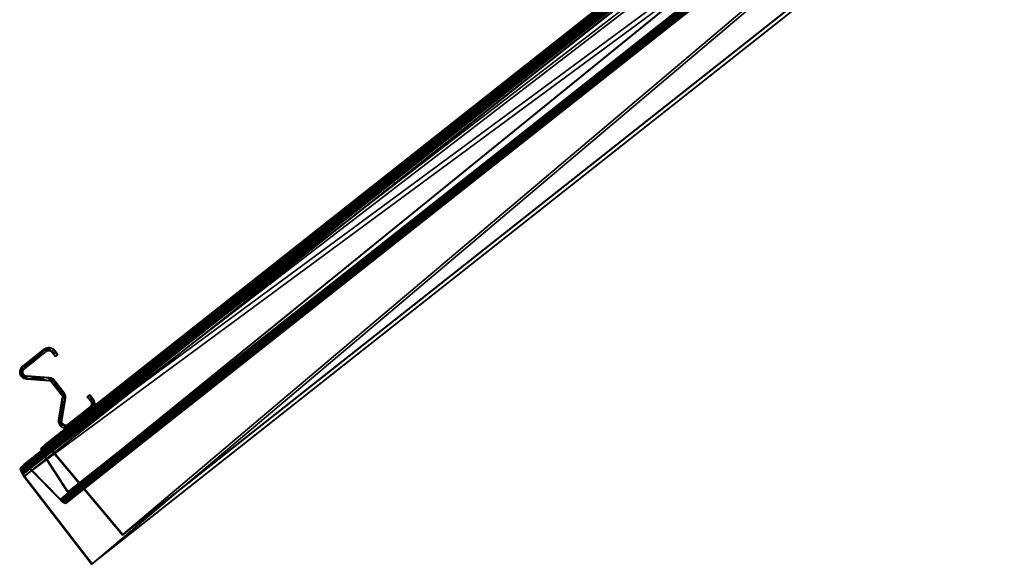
# Model space of a CAD drawing. Header units: millimetres. Extents: x 93711086 to 93775423, y 1247239064 to 1247319365.
# Tile 1 of 256: x 93720195 to 93721474, y 1247246546 to 1247247253. Entities that reach past the tile are written whole.
import ezdxf

# ---------------------------------------------------------------- set-up
doc = ezdxf.new("R2010")
doc.units = ezdxf.units.MM
doc.layers.add('BEAM', color=7, linetype='Continuous')

# ---------------------------------------------------------------- blocks, each defined once
blk = doc.blocks.new('a88ce894-8b41-4f38-8f21-7cb9b8b15477')
at = {"color": 0, "transparency": 16777216}
mesh = blk.add_polyface(dxfattribs=at)
corners = [(93726110.5, 1247251340.4, 3478.5), (93723611.2, 1247249368, 3227.9), (93723611.2, 1247249366.8, 3232.2), (93723614, 1247249371, 3205.7), (93720200.4, 1247246675.4, 1942.5), (93723614.8, 1247249371, 3202.2), (93720201.5, 1247246675.6, 1939), (93723616.3, 1247249370.2, 3198.9), (93720203.2, 1247246675, 1935.9), (93723618.2, 1247249368.5, 3196.2), (93720205.3, 1247246673.5, 1933.3), (93723620.4, 1247249366.3, 3194.4), (93720207.6, 1247246671.4, 1931.5), (93723658.8, 1247249324.1, 3172.3), (93720247.8, 1247246630.6, 1910), (93723660.4, 1247249322.4, 3170.9), (93720249.5, 1247246629, 1908.7), (93723661.9, 1247249321.2, 3168.9), (93720251.1, 1247246627.9, 1906.7), (93723662.9, 1247249320.6, 3166.4), (93720252.4, 1247246627.4, 1904.3), (93723663.5, 1247249320.6, 3163.7), (93720253.2, 1247246627.6, 1901.7), (93723667.2, 1247249324.5, 3134.5), (93720259.2, 1247246633.3, 1873.4), (93723667.3, 1247249325.2, 3131.9), (93720259.5, 1247246634.2, 1870.8), (93723666.9, 1247249326.5, 3129.5), (93720259.2, 1247246635.6, 1868.5), (93723665.9, 1247249328.2, 3127.6), (93720258.4, 1247246637.5, 1866.6), (93723664.6, 1247249330.2, 3126.3), (93720257.2, 1247246639.6, 1865.4), (93723631.4, 1247249377.9, 3107.1), (93720225.5, 1247246688.4, 1846.8), (93723629.6, 1247249380.6, 3105.5), (93720223.9, 1247246691.3, 1845.2), (93723628.4, 1247249382.9, 3102.9), (93720222.8, 1247246693.7, 1842.7), (93723627.8, 1247249384.6, 3099.7), (93720222.5, 1247246695.6, 1839.6), (93723627.9, 1247249385.5, 3096.2), (93720222.9, 1247246696.8, 1836.1), (93723630.7, 1247249388.5, 3074), (93720227.4, 1247246701.1, 1814.6), (93723631.8, 1247249388.4, 3069.6), (93720228.8, 1247246701.3, 1810.4), (93723633.7, 1247249387.1, 3065.8), (93720231.1, 1247246700.1, 1806.7), (93723636.3, 1247249384.6, 3063.1), (93720233.9, 1247246697.8, 1804.1), (93723639.2, 1247249381.4, 3061.9), (93720236.8, 1247246694.7, 1802.9), (93723730.1, 1247249270.3, 3048.1), (93720328.8, 1247246584.4, 1789.5), (93723729.8, 1247249269.7, 3051.1), (93720328.3, 1247246583.7, 1792.4), (93723638.9, 1247249380.8, 3064.8), (93720236.3, 1247246693.9, 1805.7), (93723636.8, 1247249383.2, 3065.8), (93720234.1, 1247246696.3, 1806.6), (93723634.9, 1247249385.1, 3067.8), (93720232.1, 1247246698, 1808.6), (93723633.4, 1247249386.1, 3070.7), (93720230.4, 1247246698.9, 1811.4), (93723632.6, 1247249386.2, 3073.9), (93720229.3, 1247246698.7, 1814.6), (93723629.8, 1247249383.2, 3096.1), (93720224.8, 1247246694.4, 1836.1), (93723629.7, 1247249382.5, 3098.8), (93720224.5, 1247246693.6, 1838.7), (93723630.1, 1247249381.2, 3101.2), (93720224.7, 1247246692.1, 1841), (93723631.1, 1247249379.5, 3103.1), (93720225.5, 1247246690.3, 1842.8), (93723632.4, 1247249377.5, 3104.3), (93720226.7, 1247246688.2, 1844), (93723665.6, 1247249329.8, 3123.5), (93720258.4, 1247246639.3, 1862.7), (93723667.4, 1247249327.1, 3125.2), (93720260, 1247246636.5, 1864.3), (93723668.6, 1247249324.8, 3127.7), (93720261.1, 1247246634, 1866.8), (93723669.2, 1247249323.1, 3130.9), (93720261.4, 1247246632.1, 1869.9), (93723669.1, 1247249322.2, 3134.5), (93720261.1, 1247246631, 1873.3), (93723665.4, 1247249318.3, 3163.7), (93720255.1, 1247246625.3, 1901.7), (93723664.6, 1247249318.2, 3167.2), (93720254, 1247246625, 1905.1), (93723663.2, 1247249319.1, 3170.5), (93720252.3, 1247246625.6, 1908.3), (93723661.3, 1247249320.7, 3173.2), (93720250.2, 1247246627.1, 1910.9), (93723659.1, 1247249323, 3175), (93720247.8, 1247246629.3, 1912.7), (93723620.7, 1247249365.1, 3197.1), (93720207.7, 1247246670, 1934.2), (93723619, 1247249366.8, 3198.5), (93720205.9, 1247246671.7, 1935.5), (93723617.6, 1247249368, 3200.5), (93720204.3, 1247246672.7, 1937.4), (93723616.5, 1247249368.6, 3203), (93720203.1, 1247246673.2, 1939.8), (93723615.9, 1247249368.6, 3205.7), (93720202.3, 1247246673, 1942.4), (93723613.1, 1247249365.7, 3227.8), (93720197.7, 1247246668.7, 1964), (93723613.1, 1247249364.7, 3231.1), (93720197.5, 1247246667.6, 1967.1), (93723613.8, 1247249363, 3233.8), (93720198, 1247246665.6, 1969.8), (93723615.3, 1247249360.6, 3235.7), (93720199.3, 1247246663.1, 1971.6), (93723617.2, 1247249357.9, 3236.5), (93720201.1, 1247246660.4, 1972.4), (93723705.6, 1247249244.1, 3242.9), (93720289, 1247246546.3, 1978.6), (93723705.1, 1247249243.9, 3245.9), (93720288.3, 1247246545.8, 1981.5), (93723616.7, 1247249357.7, 3239.5), (93720200.4, 1247246660, 1975.3), (93723614.1, 1247249361.2, 3238.4), (93720197.9, 1247246663.6, 1974.3), (93723612.2, 1247249364.4, 3235.9), (93720196.2, 1247246666.9, 1971.8), (93720195.5, 1247246669.5, 1968.2)]
mesh.append_faces([[corners[k] for k in face] for face in [(0, 1, 2, 0)]], dxfattribs={"vtx0": -1, "color": 0})
mesh.append_faces([[corners[k] for k in face] for face in [(1, 3, 4, 1), (3, 5, 6, 3), (5, 7, 8, 5), (7, 9, 10, 7), (9, 11, 12, 9), (11, 13, 14, 11), (13, 15, 16, 13), (15, 17, 18, 15), (17, 19, 20, 17), (19, 21, 22, 19), (21, 23, 24, 21), (23, 25, 26, 23), (25, 27, 28, 25), (27, 29, 30, 27), (29, 31, 32, 29), (31, 33, 34, 31), (33, 35, 36, 33), (35, 37, 38, 35), (37, 39, 40, 37), (39, 41, 42, 39), (41, 43, 44, 41), (43, 45, 46, 43), (45, 47, 48, 45), (47, 49, 50, 47), (49, 51, 52, 49), (51, 53, 54, 51), (53, 55, 56, 53), (55, 57, 58, 55), (57, 59, 60, 57), (59, 61, 62, 59), (61, 63, 64, 61), (63, 65, 66, 63), (65, 67, 68, 65), (67, 69, 70, 67), (69, 71, 72, 69), (71, 73, 74, 71), (73, 75, 76, 73), (75, 77, 78, 75), (77, 79, 80, 77), (79, 81, 82, 79), (81, 83, 84, 81), (83, 85, 86, 83), (85, 87, 88, 85), (87, 89, 90, 87), (89, 91, 92, 89), (91, 93, 94, 91), (93, 95, 96, 93), (95, 97, 98, 95), (97, 99, 100, 97), (99, 101, 102, 99), (101, 103, 104, 101), (103, 105, 106, 103), (105, 107, 108, 105), (107, 109, 110, 107), (109, 111, 112, 109), (111, 113, 114, 111), (113, 115, 116, 113), (115, 117, 118, 115), (117, 119, 120, 117), (119, 121, 122, 119), (121, 123, 124, 121), (123, 125, 126, 123), (125, 2, 127, 125)]], dxfattribs={"vtx2": -1, "vtx3": -1, "color": 0})
mesh = blk.add_polyface(dxfattribs=at)
corners = [(93723611.2, 1247249368, 3227.9), (93720200.4, 1247246675.4, 1942.5), (93720195.9, 1247246671, 1964), (93723614, 1247249371, 3205.7), (93720201.5, 1247246675.6, 1939), (93723614.8, 1247249371, 3202.2), (93720203.2, 1247246675, 1935.9), (93723616.3, 1247249370.2, 3198.9), (93720205.3, 1247246673.5, 1933.3), (93723618.2, 1247249368.5, 3196.2), (93720207.6, 1247246671.4, 1931.5), (93723620.4, 1247249366.3, 3194.4), (93720247.8, 1247246630.6, 1910), (93723658.8, 1247249324.1, 3172.3), (93720249.5, 1247246629, 1908.7), (93723660.4, 1247249322.4, 3170.9), (93720251.1, 1247246627.9, 1906.7), (93723661.9, 1247249321.2, 3168.9), (93720252.4, 1247246627.4, 1904.3), (93723662.9, 1247249320.6, 3166.4), (93720253.2, 1247246627.6, 1901.7), (93723663.5, 1247249320.6, 3163.7), (93720259.2, 1247246633.3, 1873.4), (93723667.2, 1247249324.5, 3134.5), (93720259.5, 1247246634.2, 1870.8), (93723667.3, 1247249325.2, 3131.9), (93720259.2, 1247246635.6, 1868.5), (93723666.9, 1247249326.5, 3129.5), (93720258.4, 1247246637.5, 1866.6), (93723665.9, 1247249328.2, 3127.6), (93720257.2, 1247246639.6, 1865.4), (93723664.6, 1247249330.2, 3126.3), (93720225.5, 1247246688.4, 1846.8), (93723631.4, 1247249377.9, 3107.1), (93720223.9, 1247246691.3, 1845.2), (93723629.6, 1247249380.6, 3105.5), (93720222.8, 1247246693.7, 1842.7), (93723628.4, 1247249382.9, 3102.9), (93720222.5, 1247246695.6, 1839.6), (93723627.8, 1247249384.6, 3099.7), (93720222.9, 1247246696.8, 1836.1), (93723627.9, 1247249385.5, 3096.2), (93720227.4, 1247246701.1, 1814.6), (93723630.7, 1247249388.5, 3074), (93720228.8, 1247246701.3, 1810.4), (93723631.8, 1247249388.4, 3069.6), (93720231.1, 1247246700.1, 1806.7), (93723633.7, 1247249387.1, 3065.8), (93720233.9, 1247246697.8, 1804.1), (93723636.3, 1247249384.6, 3063.1), (93720236.8, 1247246694.7, 1802.9), (93723639.2, 1247249381.4, 3061.9), (93720328.8, 1247246584.4, 1789.5), (93723730.1, 1247249270.3, 3048.1), (93720328.3, 1247246583.7, 1792.4), (93723729.8, 1247249269.7, 3051.1), (93720236.3, 1247246693.9, 1805.7), (93723638.9, 1247249380.8, 3064.8), (93720234.1, 1247246696.3, 1806.6), (93723636.8, 1247249383.2, 3065.8), (93720232.1, 1247246698, 1808.6), (93723634.9, 1247249385.1, 3067.8), (93720230.4, 1247246698.9, 1811.4), (93723633.4, 1247249386.1, 3070.7), (93720229.3, 1247246698.7, 1814.6), (93723632.6, 1247249386.2, 3073.9), (93720224.8, 1247246694.4, 1836.1), (93723629.8, 1247249383.2, 3096.1), (93720224.5, 1247246693.6, 1838.7), (93723629.7, 1247249382.5, 3098.8), (93720224.7, 1247246692.1, 1841), (93723630.1, 1247249381.2, 3101.2), (93720225.5, 1247246690.3, 1842.8), (93723631.1, 1247249379.5, 3103.1), (93720226.7, 1247246688.2, 1844), (93723632.4, 1247249377.5, 3104.3), (93720258.4, 1247246639.3, 1862.7), (93723665.6, 1247249329.8, 3123.5), (93720260, 1247246636.5, 1864.3), (93723667.4, 1247249327.1, 3125.2), (93720261.1, 1247246634, 1866.8), (93723668.6, 1247249324.8, 3127.7), (93720261.4, 1247246632.1, 1869.9), (93723669.2, 1247249323.1, 3130.9), (93720261.1, 1247246631, 1873.3), (93723669.1, 1247249322.2, 3134.5), (93720255.1, 1247246625.3, 1901.7), (93723665.4, 1247249318.3, 3163.7), (93720254, 1247246625, 1905.1), (93723664.6, 1247249318.2, 3167.2), (93720252.3, 1247246625.6, 1908.3), (93723663.2, 1247249319.1, 3170.5), (93720250.2, 1247246627.1, 1910.9), (93723661.3, 1247249320.7, 3173.2), (93720247.8, 1247246629.3, 1912.7), (93723659.1, 1247249323, 3175), (93720207.7, 1247246670, 1934.2), (93723620.7, 1247249365.1, 3197.1), (93720205.9, 1247246671.7, 1935.5), (93723619, 1247249366.8, 3198.5), (93720204.3, 1247246672.7, 1937.4), (93723617.6, 1247249368, 3200.5), (93720203.1, 1247246673.2, 1939.8), (93723616.5, 1247249368.6, 3203), (93720202.3, 1247246673, 1942.4), (93723615.9, 1247249368.6, 3205.7), (93720197.7, 1247246668.7, 1964), (93723613.1, 1247249365.7, 3227.8), (93720197.5, 1247246667.6, 1967.1), (93723613.1, 1247249364.7, 3231.1), (93720198, 1247246665.6, 1969.8), (93723613.8, 1247249363, 3233.8), (93720199.3, 1247246663.1, 1971.6), (93723615.3, 1247249360.6, 3235.7), (93720201.1, 1247246660.4, 1972.4), (93723617.2, 1247249357.9, 3236.5), (93720289, 1247246546.3, 1978.6), (93723705.6, 1247249244.1, 3242.9), (93720288.3, 1247246545.8, 1981.5), (93723705.1, 1247249243.9, 3245.9), (93720200.4, 1247246660, 1975.3), (93723616.7, 1247249357.7, 3239.5), (93720197.9, 1247246663.6, 1974.3), (93723614.1, 1247249361.2, 3238.4), (93720196.2, 1247246666.9, 1971.8), (93723612.2, 1247249364.4, 3235.9), (93720195.5, 1247246669.5, 1968.2), (93723611.2, 1247249366.8, 3232.2)]
mesh.append_faces([[corners[k] for k in face] for face in [(0, 1, 2, 0), (3, 4, 1, 3), (5, 6, 4, 5), (7, 8, 6, 7), (9, 10, 8, 9), (11, 12, 10, 11), (13, 14, 12, 13), (15, 16, 14, 15), (17, 18, 16, 17), (19, 20, 18, 19), (21, 22, 20, 21), (23, 24, 22, 23), (25, 26, 24, 25), (27, 28, 26, 27), (29, 30, 28, 29), (31, 32, 30, 31), (33, 34, 32, 33), (35, 36, 34, 35), (37, 38, 36, 37), (39, 40, 38, 39), (41, 42, 40, 41), (43, 44, 42, 43), (45, 46, 44, 45), (47, 48, 46, 47), (49, 50, 48, 49), (51, 52, 50, 51), (53, 54, 52, 53), (55, 56, 54, 55), (57, 58, 56, 57), (59, 60, 58, 59), (61, 62, 60, 61), (63, 64, 62, 63), (65, 66, 64, 65), (67, 68, 66, 67), (69, 70, 68, 69), (71, 72, 70, 71), (73, 74, 72, 73), (75, 76, 74, 75), (77, 78, 76, 77), (79, 80, 78, 79), (81, 82, 80, 81), (83, 84, 82, 83), (85, 86, 84, 85), (87, 88, 86, 87), (89, 90, 88, 89), (91, 92, 90, 91), (93, 94, 92, 93), (95, 96, 94, 95), (97, 98, 96, 97), (99, 100, 98, 99), (101, 102, 100, 101), (103, 104, 102, 103), (105, 106, 104, 105), (107, 108, 106, 107), (109, 110, 108, 109), (111, 112, 110, 111), (113, 114, 112, 113), (115, 116, 114, 115), (117, 118, 116, 117), (119, 120, 118, 119), (121, 122, 120, 121), (123, 124, 122, 123), (125, 126, 124, 125)]], dxfattribs={"vtx0": -1, "color": 0})
mesh.append_faces([[corners[k] for k in face] for face in [(127, 0, 2, 127)]], dxfattribs={"vtx2": -1, "vtx3": -1, "color": 0})
mesh = blk.add_polyface(dxfattribs=at)
corners = [(93723611.2, 1247249366.8, 3232.2), (93720195.9, 1247246671, 1964), (93720195.5, 1247246669.5, 1968.2), (93720200.4, 1247246675.4, 1942.5), (93720201.5, 1247246675.6, 1939), (93720203.2, 1247246675, 1935.9), (93720205.3, 1247246673.5, 1933.3), (93720207.6, 1247246671.4, 1931.5), (93720247.8, 1247246630.6, 1910), (93720257.2, 1247246639.6, 1865.4), (93720225.5, 1247246688.4, 1846.8), (93720223.9, 1247246691.3, 1845.2), (93720222.8, 1247246693.7, 1842.7), (93720222.5, 1247246695.6, 1839.6), (93720222.9, 1247246696.8, 1836.1), (93720227.4, 1247246701.1, 1814.6), (93720228.8, 1247246701.3, 1810.4), (93720231.1, 1247246700.1, 1806.7), (93720233.9, 1247246697.8, 1804.1), (93720236.8, 1247246694.7, 1802.9), (93720328.8, 1247246584.4, 1789.5), (93720328.3, 1247246583.7, 1792.4), (93720226.7, 1247246688.2, 1844), (93720258.4, 1247246639.3, 1862.7), (93720260, 1247246636.5, 1864.3), (93720261.1, 1247246634, 1866.8), (93720261.4, 1247246632.1, 1869.9), (93720261.1, 1247246631, 1873.3), (93720255.1, 1247246625.3, 1901.7), (93720254, 1247246625, 1905.1), (93720252.3, 1247246625.6, 1908.3), (93720250.2, 1247246627.1, 1910.9), (93720247.8, 1247246629.3, 1912.7), (93720201.1, 1247246660.4, 1972.4), (93720289, 1247246546.3, 1978.6), (93720288.3, 1247246545.8, 1981.5), (93720200.4, 1247246660, 1975.3), (93720197.9, 1247246663.6, 1974.3), (93720196.2, 1247246666.9, 1971.8), (93720236.3, 1247246693.9, 1805.7), (93720207.7, 1247246670, 1934.2), (93720199.3, 1247246663.1, 1971.6), (93720234.1, 1247246696.3, 1806.6), (93720198, 1247246665.6, 1969.8), (93720232.1, 1247246698, 1808.6), (93720197.5, 1247246667.6, 1967.1), (93720230.4, 1247246698.9, 1811.4), (93720229.3, 1247246698.7, 1814.6), (93720197.7, 1247246668.7, 1964), (93720202.3, 1247246673, 1942.4), (93720224.8, 1247246694.4, 1836.1), (93720224.5, 1247246693.6, 1838.7), (93720203.1, 1247246673.2, 1939.8), (93720204.3, 1247246672.7, 1937.4), (93720224.7, 1247246692.1, 1841), (93720205.9, 1247246671.7, 1935.5), (93720225.5, 1247246690.3, 1842.8), (93720258.4, 1247246637.5, 1866.6), (93720249.5, 1247246629, 1908.7), (93720259.2, 1247246635.6, 1868.5), (93720251.1, 1247246627.9, 1906.7), (93720259.5, 1247246634.2, 1870.8), (93720252.4, 1247246627.4, 1904.3), (93720253.2, 1247246627.6, 1901.7), (93720259.2, 1247246633.3, 1873.4)]
mesh.append_faces([[corners[k] for k in face] for face in [(0, 1, 2, 0)]], dxfattribs={"vtx0": -1, "color": 0})
mesh.append_faces([[corners[k] for k in face] for face in [(13, 15, 17, 13), (26, 28, 30, 26), (33, 35, 37, 33), (17, 19, 39, 17), (45, 37, 2, 45), (13, 17, 47, 13), (49, 2, 4, 49), (11, 13, 51, 11), (55, 4, 6, 55), (9, 11, 22, 9), (30, 40, 6, 30), (9, 22, 24, 9), (30, 6, 8, 30), (61, 24, 26, 61), (26, 30, 63, 26)]], dxfattribs={"vtx0": -1, "vtx1": -1, "vtx2": -1, "vtx3": -1, "color": 0})
mesh.append_faces([[corners[k] for k in face] for face in [(19, 21, 39, 19), (30, 32, 40, 30), (17, 39, 42, 17), (17, 42, 44, 17), (17, 44, 46, 17), (17, 46, 47, 17), (13, 47, 50, 13), (13, 50, 51, 13), (11, 51, 54, 11), (11, 54, 56, 11), (11, 56, 22, 11), (30, 8, 58, 30), (30, 58, 60, 30), (30, 60, 62, 30), (30, 62, 63, 30)]], dxfattribs={"vtx0": -1, "vtx2": -1, "vtx3": -1, "color": 0})
mesh.append_faces([[corners[k] for k in face] for face in [(2, 1, 4, 2), (41, 33, 37, 41), (43, 41, 37, 43), (45, 43, 37, 45), (48, 45, 2, 48), (49, 48, 2, 49), (52, 49, 4, 52), (53, 52, 4, 53), (55, 53, 4, 55), (40, 55, 6, 40), (57, 9, 24, 57), (59, 57, 24, 59), (61, 59, 24, 61), (64, 61, 26, 64), (63, 64, 26, 63)]], dxfattribs={"vtx1": -1, "vtx2": -1, "vtx3": -1, "color": 0})
mesh.append_faces([[corners[k] for k in face] for face in [(1, 3, 4, 1), (4, 5, 6, 4), (6, 7, 8, 6), (9, 10, 11, 9), (11, 12, 13, 11), (13, 14, 15, 13), (15, 16, 17, 15), (17, 18, 19, 17), (19, 20, 21, 19), (22, 23, 24, 22), (24, 25, 26, 24), (26, 27, 28, 26), (28, 29, 30, 28), (30, 31, 32, 30), (33, 34, 35, 33), (35, 36, 37, 35), (37, 38, 2, 37)]], dxfattribs={"vtx2": -1, "vtx3": -1, "color": 0})
blk = doc.blocks.new('24d4177e-c985-4b7e-8a33-93da1ba0781e')
at = {"color": 0, "transparency": 16777216}
mesh = blk.add_polyface(dxfattribs=at)
corners = [(93720198.4, 1247246803, 2018.6), (93720227, 1247246825.6, 2018.6), (93720227, 1247246825.6, 818.6), (93720198.4, 1247246803, 818.6), (93720228.5, 1247246826.6, 2018.6), (93720228.5, 1247246826.6, 818.6), (93720230.2, 1247246827.2, 2018.6), (93720230.2, 1247246827.2, 818.6), (93720232, 1247246827.5, 818.6), (93720230.4, 1247246822.9, 2018.6), (93720229.5, 1247246822.3, 2018.6), (93720229.5, 1247246822.3, 818.6), (93720230.4, 1247246822.9, 818.6), (93720201, 1247246799.8, 2018.6), (93720201, 1247246799.8, 818.6), (93720200.3, 1247246799.1, 2018.6), (93720200.3, 1247246799.1, 818.6), (93720199.7, 1247246798.3, 2018.6), (93720199.7, 1247246798.3, 818.6), (93720199.3, 1247246797.5, 2018.6), (93720199.3, 1247246797.5, 818.6), (93720199.1, 1247246796.6, 2018.6), (93720199.1, 1247246796.6, 818.6), (93720199, 1247246795.6, 2018.6), (93720199, 1247246795.6, 818.6), (93720194.9, 1247246795.5, 2018.6), (93720195, 1247246797.2, 2018.6), (93720195, 1247246797.2, 818.6), (93720195.4, 1247246798.9, 2018.6), (93720195.4, 1247246798.9, 818.6), (93720196.2, 1247246800.4, 2018.6), (93720196.2, 1247246800.4, 818.6), (93720197.2, 1247246801.8, 2018.6), (93720197.2, 1247246801.8, 818.6), (93720195.1, 1247246793.8, 818.6), (93720232, 1247246827.5, 2018.6), (93720231.3, 1247246823.2, 2018.6)]
mesh.append_faces([[corners[k] for k in face] for face in [(0, 2, 3, 0), (1, 5, 2, 1), (4, 7, 5, 4), (6, 8, 7, 6), (9, 11, 12, 9), (10, 14, 11, 10), (13, 16, 14, 13), (15, 18, 16, 15), (17, 20, 18, 17), (19, 22, 20, 19), (21, 24, 22, 21), (26, 29, 27, 26), (28, 31, 29, 28), (30, 33, 31, 30), (32, 3, 33, 32)]], dxfattribs={"vtx0": -1, "color": 0})
mesh.append_faces([[corners[k] for k in face] for face in [(3, 5, 8, 3), (34, 27, 31, 34), (31, 3, 8, 31), (31, 8, 11, 31), (32, 28, 25, 32), (4, 32, 25, 4), (15, 4, 25, 15)]], dxfattribs={"vtx0": -1, "vtx1": -1, "vtx2": -1, "vtx3": -1, "color": 0})
mesh.append_faces([[corners[k] for k in face] for face in [(31, 11, 14, 31), (31, 14, 16, 31), (31, 16, 18, 31), (31, 18, 20, 31), (31, 20, 22, 31), (31, 22, 24, 31)]], dxfattribs={"vtx0": -1, "vtx2": -1, "vtx3": -1, "color": 0})
mesh.append_faces([[corners[k] for k in face] for face in [(4, 1, 32, 4), (9, 36, 4, 9), (10, 9, 4, 10), (13, 10, 4, 13), (15, 13, 4, 15), (17, 15, 25, 17), (19, 17, 25, 19), (21, 19, 25, 21)]], dxfattribs={"vtx1": -1, "vtx2": -1, "vtx3": -1, "color": 0})
mesh.append_faces([[corners[k] for k in face] for face in [(0, 1, 2, 0), (1, 4, 5, 1), (4, 6, 7, 4), (9, 10, 11, 9), (10, 13, 14, 10), (13, 15, 16, 13), (15, 17, 18, 15), (17, 19, 20, 17), (19, 21, 22, 19), (21, 23, 24, 21), (25, 26, 27, 25), (26, 28, 29, 26), (28, 30, 31, 28), (30, 32, 33, 30), (32, 0, 3, 32), (3, 2, 5, 3), (5, 7, 8, 5), (27, 29, 31, 27), (31, 33, 3, 31), (1, 0, 32, 1), (32, 30, 28, 32), (28, 26, 25, 28), (35, 6, 4, 35)]], dxfattribs={"vtx2": -1, "vtx3": -1, "color": 0})
mesh = blk.add_polyface(dxfattribs=at)
corners = [(93720230.2, 1247246827.2, 2018.6), (93720232, 1247246827.5, 2018.6), (93720232, 1247246827.5, 818.6), (93720233.8, 1247246827.5, 2018.6), (93720233.8, 1247246827.5, 818.6), (93720235.6, 1247246827.1, 2018.6), (93720235.6, 1247246827.1, 818.6), (93720237.3, 1247246826.4, 2018.6), (93720237.3, 1247246826.4, 818.6), (93720238.8, 1247246825.4, 2018.6), (93720238.8, 1247246825.4, 818.6), (93720240, 1247246824, 2018.6), (93720240, 1247246824, 818.6), (93720244.5, 1247246818.4, 2018.6), (93720244.5, 1247246818.4, 818.6), (93720241.3, 1247246815.8, 2018.6), (93720241.3, 1247246815.8, 818.6), (93720236.8, 1247246821.5, 2018.6), (93720236.8, 1247246821.5, 818.6), (93720236.1, 1247246822.2, 2018.6), (93720236.1, 1247246822.2, 818.6), (93720235.3, 1247246822.8, 2018.6), (93720235.3, 1247246822.8, 818.6), (93720234.3, 1247246823.2, 2018.6), (93720234.3, 1247246823.2, 818.6), (93720233.3, 1247246823.4, 2018.6), (93720233.3, 1247246823.4, 818.6), (93720232.3, 1247246823.4, 2018.6), (93720232.3, 1247246823.4, 818.6), (93720231.3, 1247246823.2, 2018.6), (93720231.3, 1247246823.2, 818.6), (93720230.4, 1247246822.9, 2018.6), (93720230.4, 1247246822.9, 818.6), (93720229.5, 1247246822.3, 818.6), (93720228.5, 1247246826.6, 2018.6)]
mesh.append_faces([[corners[k] for k in face] for face in [(1, 4, 2, 1), (3, 6, 4, 3), (5, 8, 6, 5), (7, 10, 8, 7), (9, 12, 10, 9), (11, 14, 12, 11), (13, 16, 14, 13), (15, 18, 16, 15), (17, 20, 18, 17), (19, 22, 20, 19), (21, 24, 22, 21), (23, 26, 24, 23), (25, 28, 26, 25), (27, 30, 28, 27), (29, 32, 30, 29)]], dxfattribs={"vtx0": -1, "color": 0})
mesh.append_faces([[corners[k] for k in face] for face in [(2, 6, 10, 2), (10, 14, 18, 10), (2, 10, 18, 2), (13, 9, 5, 13), (5, 1, 34, 5), (13, 5, 34, 13), (21, 13, 34, 21)]], dxfattribs={"vtx0": -1, "vtx1": -1, "vtx2": -1, "vtx3": -1, "color": 0})
mesh.append_faces([[corners[k] for k in face] for face in [(2, 18, 20, 2), (2, 20, 22, 2), (2, 22, 24, 2), (2, 24, 26, 2), (2, 26, 28, 2), (2, 28, 30, 2), (2, 30, 32, 2), (2, 32, 33, 2)]], dxfattribs={"vtx0": -1, "vtx2": -1, "vtx3": -1, "color": 0})
mesh.append_faces([[corners[k] for k in face] for face in [(19, 17, 13, 19), (21, 19, 13, 21), (23, 21, 34, 23), (25, 23, 34, 25), (27, 25, 34, 27), (29, 27, 34, 29)]], dxfattribs={"vtx1": -1, "vtx2": -1, "vtx3": -1, "color": 0})
mesh.append_faces([[corners[k] for k in face] for face in [(0, 1, 2, 0), (1, 3, 4, 1), (3, 5, 6, 3), (5, 7, 8, 5), (7, 9, 10, 7), (9, 11, 12, 9), (11, 13, 14, 11), (13, 15, 16, 13), (15, 17, 18, 15), (17, 19, 20, 17), (19, 21, 22, 19), (21, 23, 24, 21), (23, 25, 26, 23), (25, 27, 28, 25), (27, 29, 30, 27), (29, 31, 32, 29), (2, 4, 6, 2), (6, 8, 10, 6), (10, 12, 14, 10), (14, 16, 18, 14), (17, 15, 13, 17), (13, 11, 9, 13), (9, 7, 5, 9), (5, 3, 1, 5)]], dxfattribs={"vtx2": -1, "vtx3": -1, "color": 0})
mesh = blk.add_polyface(dxfattribs=at)
corners = [(93720199, 1247246795.6, 2018.6), (93720199.1, 1247246794.7, 2018.6), (93720199.1, 1247246794.7, 818.6), (93720199, 1247246795.6, 818.6), (93720199.4, 1247246793.7, 2018.6), (93720199.4, 1247246793.7, 818.6), (93720199.8, 1247246792.9, 2018.6), (93720199.8, 1247246792.9, 818.6), (93720200.4, 1247246792.1, 2018.6), (93720200.4, 1247246792.1, 818.6), (93720201.2, 1247246791.5, 2018.6), (93720201.2, 1247246791.5, 818.6), (93720202, 1247246791, 2018.6), (93720202, 1247246791, 818.6), (93720202.9, 1247246790.7, 2018.6), (93720202.9, 1247246790.7, 818.6), (93720203.6, 1247246786.4, 2018.6), (93720201.8, 1247246786.7, 2018.6), (93720201.8, 1247246786.7, 818.6), (93720200.2, 1247246787.3, 2018.6), (93720200.2, 1247246787.3, 818.6), (93720198.8, 1247246788.2, 2018.6), (93720198.8, 1247246788.2, 818.6), (93720197.5, 1247246789.3, 2018.6), (93720197.5, 1247246789.3, 818.6), (93720196.4, 1247246790.6, 2018.6), (93720196.4, 1247246790.6, 818.6), (93720195.6, 1247246792.2, 2018.6), (93720195.6, 1247246792.2, 818.6), (93720195.1, 1247246793.8, 2018.6), (93720195.1, 1247246793.8, 818.6), (93720194.9, 1247246795.5, 2018.6), (93720194.9, 1247246795.5, 818.6), (93720195, 1247246797.2, 818.6), (93720196.2, 1247246800.4, 818.6), (93720199.1, 1247246796.6, 2018.6)]
mesh.append_faces([[corners[k] for k in face] for face in [(0, 2, 3, 0), (1, 5, 2, 1), (4, 7, 5, 4), (6, 9, 7, 6), (8, 11, 9, 8), (10, 13, 11, 10), (12, 15, 13, 12), (17, 20, 18, 17), (19, 22, 20, 19), (21, 24, 22, 21), (23, 26, 24, 23), (25, 28, 26, 25), (27, 30, 28, 27), (29, 32, 30, 29), (31, 33, 32, 31)]], dxfattribs={"vtx0": -1, "color": 0})
mesh.append_faces([[corners[k] for k in face] for face in [(22, 26, 30, 22), (22, 30, 34, 22), (22, 34, 3, 22), (31, 27, 23, 31), (23, 19, 16, 23), (31, 23, 16, 31), (10, 31, 16, 10)]], dxfattribs={"vtx0": -1, "vtx1": -1, "vtx2": -1, "vtx3": -1, "color": 0})
mesh.append_faces([[corners[k] for k in face] for face in [(22, 3, 2, 22), (22, 2, 5, 22), (22, 5, 7, 22), (22, 7, 9, 22), (22, 9, 11, 22), (22, 11, 13, 22), (22, 13, 15, 22)]], dxfattribs={"vtx0": -1, "vtx2": -1, "vtx3": -1, "color": 0})
mesh.append_faces([[corners[k] for k in face] for face in [(0, 35, 31, 0), (1, 0, 31, 1), (4, 1, 31, 4), (6, 4, 31, 6), (8, 6, 31, 8), (10, 8, 31, 10), (12, 10, 16, 12)]], dxfattribs={"vtx1": -1, "vtx2": -1, "vtx3": -1, "color": 0})
mesh.append_faces([[corners[k] for k in face] for face in [(0, 1, 2, 0), (1, 4, 5, 1), (4, 6, 7, 4), (6, 8, 9, 6), (8, 10, 11, 8), (10, 12, 13, 10), (12, 14, 15, 12), (16, 17, 18, 16), (17, 19, 20, 17), (19, 21, 22, 19), (21, 23, 24, 21), (23, 25, 26, 23), (25, 27, 28, 25), (27, 29, 30, 27), (29, 31, 32, 29), (18, 20, 22, 18), (22, 24, 26, 22), (26, 28, 30, 26), (30, 32, 33, 30), (31, 29, 27, 31), (27, 25, 23, 27), (23, 21, 19, 23), (19, 17, 16, 19)]], dxfattribs={"vtx2": -1, "vtx3": -1, "color": 0})
mesh = blk.add_polyface(dxfattribs=at)
corners = [(93720202.9, 1247246790.7, 2018.6), (93720203.8, 1247246790.6, 2018.6), (93720203.8, 1247246790.6, 818.6), (93720202.9, 1247246790.7, 818.6), (93720233, 1247246788.6, 2018.6), (93720233, 1247246788.6, 818.6), (93720234.5, 1247246788.3, 2018.6), (93720234.5, 1247246788.3, 818.6), (93720236, 1247246787.9, 2018.6), (93720236, 1247246787.9, 818.6), (93720237.3, 1247246787.1, 2018.6), (93720237.3, 1247246787.1, 818.6), (93720238.6, 1247246786.2, 2018.6), (93720238.6, 1247246786.2, 818.6), (93720239.6, 1247246785.1, 2018.6), (93720239.6, 1247246785.1, 818.6), (93720252.5, 1247246768.8, 2018.6), (93720252.5, 1247246768.8, 818.6), (93720236.4, 1247246782.5, 2018.6), (93720235.8, 1247246783.1, 2018.6), (93720235.8, 1247246783.1, 818.6), (93720236.4, 1247246782.5, 818.6), (93720235.1, 1247246783.6, 2018.6), (93720235.1, 1247246783.6, 818.6), (93720234.3, 1247246784, 2018.6), (93720234.3, 1247246784, 818.6), (93720233.5, 1247246784.3, 2018.6), (93720233.5, 1247246784.3, 818.6), (93720232.7, 1247246784.4, 2018.6), (93720232.7, 1247246784.4, 818.6), (93720203.6, 1247246786.4, 2018.6), (93720203.6, 1247246786.4, 818.6), (93720201.8, 1247246786.7, 818.6), (93720253.3, 1247246767.5, 818.6), (93720198.8, 1247246788.2, 818.6), (93720249.7, 1247246765.5, 818.6), (93720249.2, 1247246766.2, 818.6), (93720253.9, 1247246766.1, 2018.6), (93720202, 1247246791, 2018.6)]
mesh.append_faces([[corners[k] for k in face] for face in [(0, 2, 3, 0), (1, 5, 2, 1), (4, 7, 5, 4), (6, 9, 7, 6), (8, 11, 9, 8), (10, 13, 11, 10), (12, 15, 13, 12), (14, 17, 15, 14), (18, 20, 21, 18), (19, 23, 20, 19), (22, 25, 23, 22), (24, 27, 25, 24), (26, 29, 27, 26), (28, 31, 29, 28), (30, 32, 31, 30)]], dxfattribs={"vtx0": -1, "color": 0})
mesh.append_faces([[corners[k] for k in face] for face in [(2, 7, 11, 2), (11, 15, 33, 11), (29, 32, 34, 29), (29, 34, 3, 29), (27, 2, 11, 27), (12, 8, 4, 12), (37, 12, 4, 37), (37, 4, 19, 37)]], dxfattribs={"vtx0": -1, "vtx1": -1, "vtx2": -1, "vtx3": -1, "color": 0})
mesh.append_faces([[corners[k] for k in face] for face in [(27, 3, 2, 27), (11, 35, 36, 11), (4, 30, 28, 4), (4, 28, 26, 4), (4, 26, 24, 4), (4, 24, 22, 4), (4, 22, 19, 4)]], dxfattribs={"vtx0": -1, "vtx2": -1, "vtx3": -1, "color": 0})
mesh.append_faces([[corners[k] for k in face] for face in [(27, 29, 3, 27), (25, 27, 11, 25), (23, 25, 11, 23), (20, 23, 11, 20), (21, 20, 11, 21), (0, 38, 30, 0), (1, 0, 30, 1), (4, 1, 30, 4)]], dxfattribs={"vtx1": -1, "vtx2": -1, "vtx3": -1, "color": 0})
mesh.append_faces([[corners[k] for k in face] for face in [(0, 1, 2, 0), (1, 4, 5, 1), (4, 6, 7, 4), (6, 8, 9, 6), (8, 10, 11, 8), (10, 12, 13, 10), (12, 14, 15, 12), (14, 16, 17, 14), (18, 19, 20, 18), (19, 22, 23, 19), (22, 24, 25, 22), (24, 26, 27, 24), (26, 28, 29, 26), (28, 30, 31, 28), (2, 5, 7, 2), (7, 9, 11, 7), (11, 13, 15, 11), (15, 17, 33, 15), (29, 31, 32, 29), (16, 14, 12, 16), (12, 10, 8, 12), (8, 6, 4, 8)]], dxfattribs={"vtx2": -1, "vtx3": -1, "color": 0})
mesh = blk.add_polyface(dxfattribs=at)
corners = [(93720252.5, 1247246768.8, 2018.6), (93720253.3, 1247246767.5, 2018.6), (93720253.3, 1247246767.5, 818.6), (93720252.5, 1247246768.8, 818.6), (93720253.9, 1247246766.1, 2018.6), (93720253.9, 1247246766.1, 818.6), (93720254.3, 1247246764.6, 2018.6), (93720254.3, 1247246764.6, 818.6), (93720254.5, 1247246763.1, 2018.6), (93720254.5, 1247246763.1, 818.6), (93720254.3, 1247246761.5, 2018.6), (93720254.3, 1247246761.5, 818.6), (93720249.5, 1247246732.7, 818.6), (93720286.4, 1247246750.3, 2018.6), (93720287.1, 1247246751, 2018.6), (93720287.1, 1247246751, 818.6), (93720286.4, 1247246750.3, 818.6), (93720287.2, 1247246757.6, 2018.6), (93720282.7, 1247246763.3, 2018.6), (93720282.7, 1247246763.3, 818.6), (93720287.2, 1247246757.6, 818.6), (93720286, 1247246765.9, 2018.6), (93720286, 1247246765.9, 818.6), (93720290.5, 1247246760.2, 818.6), (93720245.4, 1247246733.4, 2018.6), (93720250.2, 1247246762.2, 2018.6), (93720250.2, 1247246762.2, 818.6), (93720250.3, 1247246763, 2018.6), (93720250.3, 1247246763, 818.6), (93720250.3, 1247246763.9, 2018.6), (93720250.3, 1247246763.9, 818.6), (93720250, 1247246764.7, 2018.6), (93720250, 1247246764.7, 818.6), (93720249.7, 1247246765.5, 2018.6), (93720249.7, 1247246765.5, 818.6), (93720249.2, 1247246766.2, 2018.6), (93720249.2, 1247246766.2, 818.6), (93720236.4, 1247246782.5, 2018.6), (93720236.4, 1247246782.5, 818.6), (93720287.8, 1247246756.8, 818.6), (93720237.3, 1247246787.1, 818.6), (93720246, 1247246728.3, 818.6), (93720287.8, 1247246756.8, 2018.6), (93720249.5, 1247246732.7, 2018.6), (93720238.6, 1247246786.2, 2018.6), (93720249.4, 1247246731.8, 2018.6), (93720235.8, 1247246783.1, 2018.6)]
mesh.append_faces([[corners[k] for k in face] for face in [(0, 2, 3, 0), (1, 5, 2, 1), (4, 7, 5, 4), (6, 9, 7, 6), (8, 11, 9, 8), (10, 12, 11, 10), (13, 15, 16, 13), (17, 19, 20, 17), (18, 22, 19, 18), (21, 23, 22, 21), (25, 28, 26, 25), (27, 30, 28, 27), (29, 32, 30, 29), (31, 34, 32, 31), (33, 36, 34, 33), (35, 38, 36, 35)]], dxfattribs={"vtx0": -1, "color": 0})
mesh.append_faces([[corners[k] for k in face] for face in [(2, 7, 11, 2), (40, 2, 11, 40), (11, 41, 26, 11), (40, 11, 34, 40), (43, 8, 4, 43), (4, 0, 44, 4), (27, 43, 4, 27)]], dxfattribs={"vtx0": -1, "vtx1": -1, "vtx2": -1, "vtx3": -1, "color": 0})
mesh.append_faces([[corners[k] for k in face] for face in [(11, 26, 28, 11), (11, 28, 30, 11), (11, 30, 32, 11), (11, 32, 34, 11), (21, 17, 42, 21), (27, 45, 43, 27), (4, 46, 37, 4)]], dxfattribs={"vtx0": -1, "vtx2": -1, "vtx3": -1, "color": 0})
mesh.append_faces([[corners[k] for k in face] for face in [(39, 20, 22, 39), (36, 38, 40, 36), (27, 25, 45, 27), (29, 27, 4, 29), (31, 29, 4, 31), (33, 31, 4, 33), (35, 33, 4, 35), (37, 35, 4, 37)]], dxfattribs={"vtx1": -1, "vtx2": -1, "vtx3": -1, "color": 0})
mesh.append_faces([[corners[k] for k in face] for face in [(0, 1, 2, 0), (1, 4, 5, 1), (4, 6, 7, 4), (6, 8, 9, 6), (8, 10, 11, 8), (13, 14, 15, 13), (17, 18, 19, 17), (18, 21, 22, 18), (24, 25, 26, 24), (25, 27, 28, 25), (27, 29, 30, 27), (29, 31, 32, 29), (31, 33, 34, 31), (33, 35, 36, 33), (35, 37, 38, 35), (2, 5, 7, 2), (7, 9, 11, 7), (20, 19, 22, 20), (21, 18, 17, 21), (8, 6, 4, 8), (4, 1, 0, 4)]], dxfattribs={"vtx2": -1, "vtx3": -1, "color": 0})
mesh = blk.add_polyface(dxfattribs=at)
corners = [(93720249.5, 1247246732.7, 2018.6), (93720249.4, 1247246731.8, 2018.6), (93720249.4, 1247246731.8, 818.6), (93720249.5, 1247246732.7, 818.6), (93720249.6, 1247246730.8, 2018.6), (93720249.6, 1247246730.8, 818.6), (93720249.8, 1247246729.9, 2018.6), (93720249.8, 1247246729.9, 818.6), (93720250.3, 1247246729, 2018.6), (93720250.3, 1247246729, 818.6), (93720250.9, 1247246728.3, 2018.6), (93720250.9, 1247246728.3, 818.6), (93720251.6, 1247246727.7, 2018.6), (93720251.6, 1247246727.7, 818.6), (93720252.4, 1247246727.2, 818.6), (93720252.3, 1247246722.9, 2018.6), (93720250.6, 1247246723.4, 2018.6), (93720250.6, 1247246723.4, 818.6), (93720249.2, 1247246724.3, 2018.6), (93720249.2, 1247246724.3, 818.6), (93720247.9, 1247246725.5, 2018.6), (93720247.9, 1247246725.5, 818.6), (93720246.8, 1247246726.8, 2018.6), (93720246.8, 1247246726.8, 818.6), (93720246, 1247246728.3, 2018.6), (93720246, 1247246728.3, 818.6), (93720245.5, 1247246730, 2018.6), (93720245.5, 1247246730, 818.6), (93720245.3, 1247246731.7, 2018.6), (93720245.3, 1247246731.7, 818.6), (93720245.4, 1247246733.4, 2018.6), (93720245.4, 1247246733.4, 818.6), (93720250.2, 1247246762.2, 818.6), (93720257.4, 1247246723, 818.6), (93720254.3, 1247246761.5, 818.6), (93720250.2, 1247246762.2, 2018.6), (93720257.4, 1247246723, 2018.6), (93720253.3, 1247246726.9, 2018.6), (93720252.4, 1247246727.2, 2018.6)]
mesh.append_faces([[corners[k] for k in face] for face in [(0, 2, 3, 0), (1, 5, 2, 1), (4, 7, 5, 4), (6, 9, 7, 6), (8, 11, 9, 8), (10, 13, 11, 10), (12, 14, 13, 12), (16, 19, 17, 16), (18, 21, 19, 18), (20, 23, 21, 20), (22, 25, 23, 22), (24, 27, 25, 24), (26, 29, 27, 26), (28, 31, 29, 28), (30, 32, 31, 30)]], dxfattribs={"vtx0": -1, "color": 0})
mesh.append_faces([[corners[k] for k in face] for face in [(17, 21, 25, 17), (25, 29, 32, 25), (13, 33, 25, 13), (35, 28, 24, 35), (24, 20, 16, 24), (24, 16, 36, 24), (24, 36, 37, 24), (35, 24, 1, 35)]], dxfattribs={"vtx0": -1, "vtx1": -1, "vtx2": -1, "vtx3": -1, "color": 0})
mesh.append_faces([[corners[k] for k in face] for face in [(24, 37, 38, 24), (24, 38, 12, 24), (24, 12, 10, 24), (24, 10, 8, 24), (24, 8, 6, 24), (24, 6, 4, 24), (24, 4, 1, 24)]], dxfattribs={"vtx0": -1, "vtx2": -1, "vtx3": -1, "color": 0})
mesh.append_faces([[corners[k] for k in face] for face in [(11, 13, 25, 11), (9, 11, 25, 9), (7, 9, 25, 7), (5, 7, 25, 5), (2, 5, 25, 2), (3, 2, 25, 3), (34, 3, 25, 34)]], dxfattribs={"vtx1": -1, "vtx2": -1, "vtx3": -1, "color": 0})
mesh.append_faces([[corners[k] for k in face] for face in [(0, 1, 2, 0), (1, 4, 5, 1), (4, 6, 7, 4), (6, 8, 9, 6), (8, 10, 11, 8), (10, 12, 13, 10), (15, 16, 17, 15), (16, 18, 19, 16), (18, 20, 21, 18), (20, 22, 23, 20), (22, 24, 25, 22), (24, 26, 27, 24), (26, 28, 29, 26), (28, 30, 31, 28), (17, 19, 21, 17), (21, 23, 25, 21), (25, 27, 29, 25), (29, 31, 32, 29), (35, 30, 28, 35), (28, 26, 24, 28), (24, 22, 20, 24), (20, 18, 16, 20)]], dxfattribs={"vtx2": -1, "vtx3": -1, "color": 0})
mesh = blk.add_polyface(dxfattribs=at)
corners = [(93720254.3, 1247246761.5, 2018.6), (93720249.5, 1247246732.7, 2018.6), (93720249.5, 1247246732.7, 818.6), (93720251.6, 1247246727.7, 2018.6), (93720252.4, 1247246727.2, 2018.6), (93720252.4, 1247246727.2, 818.6), (93720253.3, 1247246726.9, 2018.6), (93720253.3, 1247246726.9, 818.6), (93720254.2, 1247246726.7, 2018.6), (93720254.2, 1247246726.7, 818.6), (93720255.2, 1247246726.7, 2018.6), (93720255.2, 1247246726.7, 818.6), (93720256.1, 1247246726.9, 2018.6), (93720256.1, 1247246726.9, 818.6), (93720257, 1247246727.3, 2018.6), (93720257, 1247246727.3, 818.6), (93720257.8, 1247246727.8, 2018.6), (93720257.8, 1247246727.8, 818.6), (93720286.4, 1247246750.3, 2018.6), (93720286.4, 1247246750.3, 818.6), (93720288.9, 1247246747.1, 2018.6), (93720260.4, 1247246724.5, 2018.6), (93720260.4, 1247246724.5, 818.6), (93720288.9, 1247246747.1, 818.6), (93720258.9, 1247246723.6, 2018.6), (93720258.9, 1247246723.6, 818.6), (93720257.4, 1247246723, 2018.6), (93720257.4, 1247246723, 818.6), (93720255.7, 1247246722.6, 2018.6), (93720255.7, 1247246722.6, 818.6), (93720254, 1247246722.6, 2018.6), (93720254, 1247246722.6, 818.6), (93720252.3, 1247246722.9, 2018.6), (93720252.3, 1247246722.9, 818.6), (93720250.6, 1247246723.4, 818.6), (93720290.3, 1247246748.4, 818.6), (93720246, 1247246728.3, 818.6), (93720251.6, 1247246727.7, 818.6), (93720250.6, 1247246723.4, 2018.6), (93720290.3, 1247246748.4, 2018.6), (93720254.5, 1247246763.1, 2018.6), (93720292.4, 1247246755.1, 2018.6)]
mesh.append_faces([[corners[k] for k in face] for face in [(4, 7, 5, 4), (6, 9, 7, 6), (8, 11, 9, 8), (10, 13, 11, 10), (12, 15, 13, 12), (14, 17, 15, 14), (16, 19, 17, 16), (20, 22, 23, 20), (21, 25, 22, 21), (24, 27, 25, 24), (26, 29, 27, 26), (28, 31, 29, 28), (30, 33, 31, 30), (32, 34, 33, 32)]], dxfattribs={"vtx0": -1, "color": 0})
mesh.append_faces([[corners[k] for k in face] for face in [(35, 22, 27, 35), (27, 31, 34, 27), (27, 34, 36, 27), (15, 35, 27, 15), (38, 30, 26, 38), (26, 21, 39, 26), (26, 39, 41, 26), (26, 41, 18, 26)]], dxfattribs={"vtx0": -1, "vtx1": -1, "vtx2": -1, "vtx3": -1, "color": 0})
mesh.append_faces([[corners[k] for k in face] for face in [(26, 18, 16, 26), (26, 16, 14, 26), (26, 14, 12, 26), (26, 12, 10, 26), (26, 10, 8, 26), (26, 8, 6, 26)]], dxfattribs={"vtx0": -1, "vtx2": -1, "vtx3": -1, "color": 0})
mesh.append_faces([[corners[k] for k in face] for face in [(17, 19, 35, 17), (15, 17, 35, 15), (13, 15, 27, 13), (11, 13, 27, 11), (9, 11, 27, 9), (7, 9, 27, 7), (5, 7, 27, 5), (37, 5, 27, 37)]], dxfattribs={"vtx1": -1, "vtx2": -1, "vtx3": -1, "color": 0})
mesh.append_faces([[corners[k] for k in face] for face in [(0, 1, 2, 0), (3, 4, 5, 3), (4, 6, 7, 4), (6, 8, 9, 6), (8, 10, 11, 8), (10, 12, 13, 10), (12, 14, 15, 12), (14, 16, 17, 14), (16, 18, 19, 16), (20, 21, 22, 20), (21, 24, 25, 21), (24, 26, 27, 24), (26, 28, 29, 26), (28, 30, 31, 28), (30, 32, 33, 30), (35, 23, 22, 35), (22, 25, 27, 22), (27, 29, 31, 27), (31, 33, 34, 31), (38, 32, 30, 38), (30, 28, 26, 30), (26, 24, 21, 26), (21, 20, 39, 21), (1, 0, 40, 1)]], dxfattribs={"vtx2": -1, "vtx3": -1, "color": 0})
mesh = blk.add_polyface(dxfattribs=at)
corners = [(93720287.1, 1247246751, 2018.6), (93720287.7, 1247246751.9, 2018.6), (93720287.7, 1247246751.9, 818.6), (93720287.1, 1247246751, 818.6), (93720288.1, 1247246752.8, 2018.6), (93720288.1, 1247246752.8, 818.6), (93720288.3, 1247246753.8, 2018.6), (93720288.3, 1247246753.8, 818.6), (93720288.3, 1247246754.8, 2018.6), (93720288.3, 1247246754.8, 818.6), (93720288.1, 1247246755.8, 2018.6), (93720288.1, 1247246755.8, 818.6), (93720287.8, 1247246756.8, 2018.6), (93720287.8, 1247246756.8, 818.6), (93720287.2, 1247246757.6, 2018.6), (93720287.2, 1247246757.6, 818.6), (93720286, 1247246765.9, 2018.6), (93720290.5, 1247246760.2, 2018.6), (93720290.5, 1247246760.2, 818.6), (93720291.5, 1247246758.6, 2018.6), (93720291.5, 1247246758.6, 818.6), (93720292.1, 1247246756.9, 2018.6), (93720292.1, 1247246756.9, 818.6), (93720292.4, 1247246755.1, 2018.6), (93720292.4, 1247246755.1, 818.6), (93720292.4, 1247246753.3, 2018.6), (93720292.4, 1247246753.3, 818.6), (93720292, 1247246751.5, 2018.6), (93720292, 1247246751.5, 818.6), (93720291.3, 1247246749.9, 2018.6), (93720291.3, 1247246749.9, 818.6), (93720290.3, 1247246748.4, 2018.6), (93720290.3, 1247246748.4, 818.6), (93720288.9, 1247246747.1, 2018.6), (93720288.9, 1247246747.1, 818.6), (93720286, 1247246765.9, 818.6), (93720286.4, 1247246750.3, 818.6), (93720286.4, 1247246750.3, 2018.6)]
mesh.append_faces([[corners[k] for k in face] for face in [(0, 2, 3, 0), (1, 5, 2, 1), (4, 7, 5, 4), (6, 9, 7, 6), (8, 11, 9, 8), (10, 13, 11, 10), (12, 15, 13, 12), (17, 20, 18, 17), (19, 22, 20, 19), (21, 24, 22, 21), (23, 26, 24, 23), (25, 28, 26, 25), (27, 30, 28, 27), (29, 32, 30, 29), (31, 34, 32, 31)]], dxfattribs={"vtx0": -1, "color": 0})
mesh.append_faces([[corners[k] for k in face] for face in [(35, 20, 24, 35), (24, 28, 32, 24), (35, 24, 32, 35), (11, 35, 32, 11), (31, 27, 23, 31), (23, 19, 16, 23), (23, 16, 12, 23)]], dxfattribs={"vtx0": -1, "vtx1": -1, "vtx2": -1, "vtx3": -1, "color": 0})
mesh.append_faces([[corners[k] for k in face] for face in [(23, 12, 10, 23), (23, 10, 8, 23), (23, 8, 6, 23), (23, 6, 4, 23), (23, 4, 1, 23), (23, 1, 0, 23), (23, 0, 37, 23)]], dxfattribs={"vtx0": -1, "vtx2": -1, "vtx3": -1, "color": 0})
mesh.append_faces([[corners[k] for k in face] for face in [(11, 13, 35, 11), (9, 11, 32, 9), (7, 9, 32, 7), (5, 7, 32, 5), (2, 5, 32, 2), (3, 2, 32, 3), (36, 3, 32, 36)]], dxfattribs={"vtx1": -1, "vtx2": -1, "vtx3": -1, "color": 0})
mesh.append_faces([[corners[k] for k in face] for face in [(0, 1, 2, 0), (1, 4, 5, 1), (4, 6, 7, 4), (6, 8, 9, 6), (8, 10, 11, 8), (10, 12, 13, 10), (12, 14, 15, 12), (16, 17, 18, 16), (17, 19, 20, 17), (19, 21, 22, 19), (21, 23, 24, 21), (23, 25, 26, 23), (25, 27, 28, 25), (27, 29, 30, 27), (29, 31, 32, 29), (31, 33, 34, 31), (35, 18, 20, 35), (20, 22, 24, 20), (24, 26, 28, 24), (28, 30, 32, 28), (31, 29, 27, 31), (27, 25, 23, 27), (23, 21, 19, 23), (19, 17, 16, 19)]], dxfattribs={"vtx2": -1, "vtx3": -1, "color": 0})

msp = doc.modelspace()

# ---------------------------------------------------------------- block references
at = {"layer": 'BEAM', "color": 2, "true_color": 0xffe500, "transparency": 33554687}
msp.add_blockref('a88ce894-8b41-4f38-8f21-7cb9b8b15477', (0, 0), dxfattribs=at)
at = {"layer": 'BEAM', "color": 77, "true_color": 0x5b9723, "transparency": 33554687}
msp.add_blockref('24d4177e-c985-4b7e-8a33-93da1ba0781e', (0, 0), dxfattribs=at)

doc.saveas('drawing.dxf')
